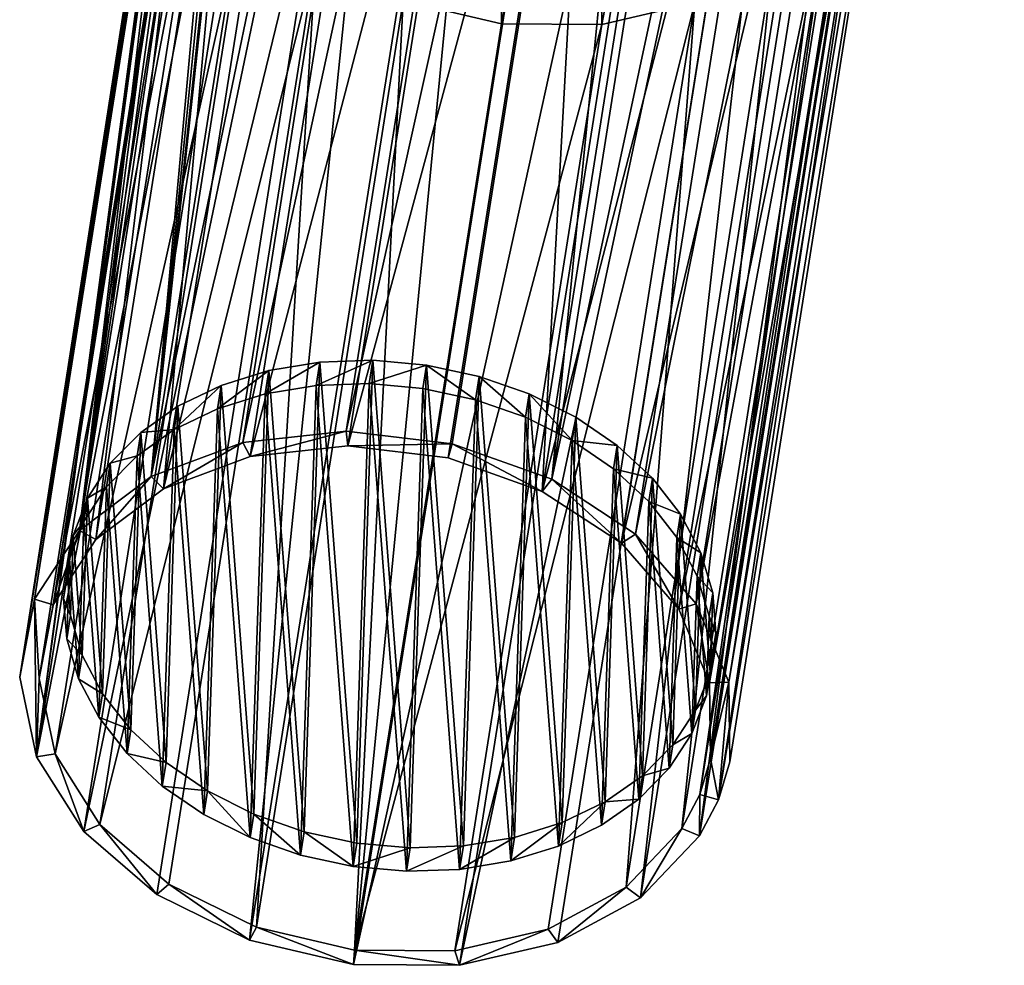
# Model space of a CAD drawing. Header units: millimetres. Extents: x -10 to 423, y -462 to 852.
# Tile 2 of 33: x 347 to 423, y -462 to -389. Entities that reach past the tile are written whole.
import ezdxf

# ---------------------------------------------------------------- set-up
doc = ezdxf.new("R2010")
doc.units = ezdxf.units.MM
doc.header["$LTSCALE"] = 25.4
doc.layers.get('0').update_dxf_attribs({"true_color": 0xff5454})

# ---------------------------------------------------------------- blocks, each defined once
blk = doc.blocks.new('EYE-SUPER-6493-6500-6506.STL#1')
at = {"color": 250, "true_color": 0x262626}
mesh = blk.add_polyface(dxfattribs=at)
corners = [(364.26, -421.631, 1440.06), (393.234, -288.025, 1586.269), (372.188, -420.773, 1438.164), (385.305, -288.883, 1588.165)]
mesh.append_faces([[corners[k] for k in face] for face in [(0, 1, 2), (1, 0, 3)]], dxfattribs={"vtx0": -1, "color": 250})
mesh = blk.add_polyface(dxfattribs=at)
corners = [(372.188, -420.773, 1438.164), (401.369, -288.994, 1585.982), (380.323, -421.742, 1437.877), (393.234, -288.025, 1586.269)]
mesh.append_faces([[corners[k] for k in face] for face in [(0, 1, 2), (1, 0, 3)]], dxfattribs={"vtx0": -1, "color": 250})
mesh = blk.add_polyface(dxfattribs=at)
corners = [(357.241, -424.241, 1443.396), (385.305, -288.883, 1588.165), (364.26, -421.631, 1440.06), (378.287, -291.493, 1591.501)]
mesh.append_faces([[corners[k] for k in face] for face in [(0, 1, 2), (1, 0, 3)]], dxfattribs={"vtx0": -1, "color": 250})
mesh = blk.add_polyface(dxfattribs=at)
corners = [(401.369, -288.994, 1585.982), (387.941, -424.453, 1439.224), (380.323, -421.742, 1437.877), (408.987, -291.705, 1587.329)]
mesh.append_faces([[corners[k] for k in face] for face in [(0, 1, 2), (1, 0, 3)]], dxfattribs={"vtx0": -1, "color": 250})
mesh = blk.add_polyface(dxfattribs=at)
corners = [(378.287, -291.493, 1591.501), (357.241, -424.241, 1443.396), (365.552, -347.591, 1535.561)]
mesh.append_faces([[corners[k] for k in face] for face in [(0, 1, 2)]], dxfattribs={"color": 250})
mesh = blk.add_polyface(dxfattribs=at)
corners = [(387.941, -424.453, 1439.224), (415.411, -295.916, 1590.191), (394.365, -428.664, 1442.086), (408.987, -291.705, 1587.329)]
mesh.append_faces([[corners[k] for k in face] for face in [(0, 1, 2), (1, 0, 3)]], dxfattribs={"vtx0": -1, "color": 250})
mesh = blk.add_polyface(dxfattribs=at)
corners = [(394.365, -428.664, 1442.086), (420.071, -301.254, 1594.313), (399.025, -434.002, 1446.208), (415.411, -295.916, 1590.191)]
mesh.append_faces([[corners[k] for k in face] for face in [(0, 1, 2), (1, 0, 3)]], dxfattribs={"vtx0": -1, "color": 250})
mesh = blk.add_polyface(dxfattribs=at)
corners = [(399.025, -434.002, 1446.208), (422.552, -307.244, 1599.329), (401.506, -439.992, 1451.224), (420.071, -301.254, 1594.313)]
mesh.append_faces([[corners[k] for k in face] for face in [(0, 1, 2), (1, 0, 3)]], dxfattribs={"vtx0": -1, "color": 250})
mesh = blk.add_polyface(dxfattribs=at)
corners = [(401.506, -439.992, 1451.224), (422.634, -313.353, 1604.794), (401.588, -446.101, 1456.689), (422.552, -307.244, 1599.329)]
mesh.append_faces([[corners[k] for k in face] for face in [(0, 1, 2), (1, 0, 3)]], dxfattribs={"vtx0": -1, "color": 250})
mesh = blk.add_polyface(dxfattribs=at)
corners = [(369.503, -312.986, 1612.014), (359.881, -361.466, 1548.803), (348.457, -445.734, 1463.909)]
mesh.append_faces([[corners[k] for k in face] for face in [(0, 1, 2)]], dxfattribs={"color": 250})
mesh = blk.add_polyface(dxfattribs=at)
corners = [(373.113, -318.714, 1616.635), (348.457, -445.734, 1463.909), (352.068, -451.462, 1468.53), (369.503, -312.986, 1612.014)]
mesh.append_faces([[corners[k] for k in face] for face in [(0, 1, 2), (1, 0, 3)]], dxfattribs={"vtx0": -1, "color": 250})
mesh = blk.add_polyface(dxfattribs=at)
corners = [(422.634, -313.353, 1604.794), (420.31, -319.04, 1610.221), (400.719, -449.031, 1459.438)]
mesh.append_faces([[corners[k] for k in face] for face in [(0, 1, 2)]], dxfattribs={"color": 250})
mesh = blk.add_polyface(dxfattribs=at)
corners = [(422.634, -313.353, 1604.794), (400.719, -449.031, 1459.438), (401.588, -446.101, 1456.689)]
mesh.append_faces([[corners[k] for k in face] for face in [(0, 1, 2)]], dxfattribs={"color": 250})
mesh = blk.add_polyface(dxfattribs=at)
corners = [(378.718, -323.542, 1620.166), (352.068, -451.462, 1468.53), (357.672, -456.29, 1472.062), (373.113, -318.714, 1616.635)]
mesh.append_faces([[corners[k] for k in face] for face in [(0, 1, 2), (1, 0, 3)]], dxfattribs={"vtx0": -1, "color": 250})
mesh = blk.add_polyface(dxfattribs=at)
corners = [(399.264, -451.788, 1462.116), (415.786, -323.798, 1615.129), (394.74, -456.546, 1467.024), (420.31, -319.04, 1610.221)]
mesh.append_faces([[corners[k] for k in face] for face in [(0, 1, 2), (1, 0, 3)]], dxfattribs={"vtx0": -1, "color": 250})
mesh = blk.add_polyface(dxfattribs=at)
corners = [(420.31, -319.04, 1610.221), (399.264, -451.788, 1462.116), (400.719, -449.031, 1459.438)]
mesh.append_faces([[corners[k] for k in face] for face in [(0, 1, 2)]], dxfattribs={"color": 250})
mesh = blk.add_polyface(dxfattribs=at)
corners = [(364.773, -459.79, 1474.19), (378.718, -323.542, 1620.166), (357.672, -456.29, 1472.062), (385.818, -327.042, 1622.295)]
mesh.append_faces([[corners[k] for k in face] for face in [(0, 1, 2), (1, 0, 3)]], dxfattribs={"vtx0": -1, "color": 250})
mesh = blk.add_polyface(dxfattribs=at)
corners = [(394.74, -456.546, 1467.024), (409.464, -327.206, 1619.081), (388.419, -459.954, 1470.976), (415.786, -323.798, 1615.129)]
mesh.append_faces([[corners[k] for k in face] for face in [(0, 1, 2), (1, 0, 3)]], dxfattribs={"vtx0": -1, "color": 250})
mesh = blk.add_polyface(dxfattribs=at)
corners = [(372.738, -461.651, 1474.726), (385.818, -327.042, 1622.295), (364.773, -459.79, 1474.19), (393.784, -328.903, 1622.831)]
mesh.append_faces([[corners[k] for k in face] for face in [(0, 1, 2), (1, 0, 3)]], dxfattribs={"vtx0": -1, "color": 250})
mesh = blk.add_polyface(dxfattribs=at)
corners = [(409.464, -327.206, 1619.081), (380.861, -461.707, 1473.622), (388.419, -459.954, 1470.976), (401.906, -328.959, 1621.727)]
mesh.append_faces([[corners[k] for k in face] for face in [(0, 1, 2), (1, 0, 3)]], dxfattribs={"vtx0": -1, "color": 250})
mesh = blk.add_polyface(dxfattribs=at)
corners = [(401.906, -328.959, 1621.727), (372.738, -461.651, 1474.726), (380.861, -461.707, 1473.622), (393.784, -328.903, 1622.831)]
mesh.append_faces([[corners[k] for k in face] for face in [(0, 1, 2), (1, 0, 3)]], dxfattribs={"vtx0": -1, "color": 250})
mesh = blk.add_polyface(dxfattribs=at)
corners = [(365.552, -347.591, 1535.561), (357.241, -424.241, 1443.396), (365.15, -349.23, 1534.057)]
mesh.append_faces([[corners[k] for k in face] for face in [(0, 1, 2)]], dxfattribs={"color": 250})
mesh = blk.add_polyface(dxfattribs=at)
corners = [(365.15, -349.23, 1534.057), (357.241, -424.241, 1443.396), (364.466, -351.056, 1532.962)]
mesh.append_faces([[corners[k] for k in face] for face in [(0, 1, 2)]], dxfattribs={"color": 250})
mesh = blk.add_polyface(dxfattribs=at)
corners = [(360.984, -363.05, 1532.511), (361.137, -374.474, 1542.729), (359.912, -368.69, 1537.718), (364.257, -358.057, 1527.57), (364.551, -379.89, 1547.097), (369.442, -354.153, 1523.335), (369.85, -384.455, 1550.436), (376.078, -351.686, 1520.18), (376.563, -387.764, 1552.448), (383.574, -350.874, 1518.388), (384.094, -389.523, 1552.955), (391.265, -351.791, 1518.116), (391.773, -389.576, 1551.912), (398.468, -354.354, 1519.39), (398.919, -387.918, 1549.41), (404.541, -358.335, 1522.096), (404.896, -384.697, 1545.673), (408.947, -363.382, 1525.993), (409.173, -380.198, 1541.033), (411.293, -369.045, 1530.735), (410.549, -377.591, 1538.501), (411.371, -374.821, 1535.902)]
mesh.append_faces([[corners[k] for k in face] for face in [(0, 1, 2), (20, 19, 21)]], dxfattribs={"vtx0": -1, "color": 250})
mesh.append_faces([[corners[k] for k in face] for face in [(1, 3, 4), (4, 5, 6), (6, 7, 8), (8, 9, 10), (10, 11, 12), (12, 13, 14), (14, 15, 16), (16, 17, 18), (18, 19, 20)]], dxfattribs={"vtx0": -1, "vtx1": -1, "color": 250})
mesh.append_faces([[corners[k] for k in face] for face in [(1, 0, 3), (4, 3, 5), (6, 5, 7), (8, 7, 9), (10, 9, 11), (12, 11, 13), (14, 13, 15), (16, 15, 17), (18, 17, 19)]], dxfattribs={"vtx0": -1, "vtx2": -1, "color": 250})
mesh = blk.add_polyface(dxfattribs=at)
corners = [(383.574, -350.874, 1518.388), (364.819, -422.706, 1440.944), (372.315, -421.895, 1439.152), (376.078, -351.686, 1520.18)]
mesh.append_faces([[corners[k] for k in face] for face in [(0, 1, 2), (1, 0, 3)]], dxfattribs={"vtx0": -1, "color": 250})
mesh = blk.add_polyface(dxfattribs=at)
corners = [(391.265, -351.791, 1518.116), (372.315, -421.895, 1439.152), (380.006, -422.811, 1438.88), (383.574, -350.874, 1518.388)]
mesh.append_faces([[corners[k] for k in face] for face in [(0, 1, 2), (1, 0, 3)]], dxfattribs={"vtx0": -1, "color": 250})
mesh = blk.add_polyface(dxfattribs=at)
corners = [(364.466, -351.056, 1532.962), (357.241, -424.241, 1443.396), (363.768, -352.608, 1532.403)]
mesh.append_faces([[corners[k] for k in face] for face in [(0, 1, 2)]], dxfattribs={"color": 250})
mesh = blk.add_polyface(dxfattribs=at)
corners = [(376.078, -351.686, 1520.18), (358.183, -425.173, 1444.099), (364.819, -422.706, 1440.944), (369.442, -354.153, 1523.335)]
mesh.append_faces([[corners[k] for k in face] for face in [(0, 1, 2), (1, 0, 3)]], dxfattribs={"vtx0": -1, "color": 250})
mesh = blk.add_polyface(dxfattribs=at)
corners = [(387.208, -425.374, 1440.154), (391.265, -351.791, 1518.116), (380.006, -422.811, 1438.88), (398.468, -354.354, 1519.39)]
mesh.append_faces([[corners[k] for k in face] for face in [(0, 1, 2), (1, 0, 3)]], dxfattribs={"vtx0": -1, "color": 250})
mesh = blk.add_polyface(dxfattribs=at)
corners = [(363.768, -352.608, 1532.403), (351.757, -428.37, 1447.876), (362.549, -355.067, 1532.13)]
mesh.append_faces([[corners[k] for k in face] for face in [(0, 1, 2)]], dxfattribs={"color": 250})
mesh = blk.add_polyface(dxfattribs=at)
corners = [(363.768, -352.608, 1532.403), (357.241, -424.241, 1443.396), (351.757, -428.37, 1447.876)]
mesh.append_faces([[corners[k] for k in face] for face in [(0, 1, 2)]], dxfattribs={"color": 250})
mesh = blk.add_polyface(dxfattribs=at)
corners = [(358.183, -425.173, 1444.099), (364.257, -358.057, 1527.57), (352.998, -429.077, 1448.334), (369.442, -354.153, 1523.335)]
mesh.append_faces([[corners[k] for k in face] for face in [(0, 1, 2), (1, 0, 3)]], dxfattribs={"vtx0": -1, "color": 250})
mesh = blk.add_polyface(dxfattribs=at)
corners = [(404.541, -358.335, 1522.096), (387.208, -425.374, 1440.154), (393.282, -429.356, 1442.859), (398.468, -354.354, 1519.39)]
mesh.append_faces([[corners[k] for k in face] for face in [(0, 1, 2), (1, 0, 3)]], dxfattribs={"vtx0": -1, "color": 250})
mesh = blk.add_polyface(dxfattribs=at)
corners = [(362.549, -355.067, 1532.13), (351.757, -428.37, 1447.876), (361.537, -357.059, 1532.458)]
mesh.append_faces([[corners[k] for k in face] for face in [(0, 1, 2)]], dxfattribs={"color": 250})
mesh = blk.add_polyface(dxfattribs=at)
corners = [(361.537, -357.059, 1532.458), (351.757, -428.37, 1447.876), (360.613, -358.955, 1533.283)]
mesh.append_faces([[corners[k] for k in face] for face in [(0, 1, 2)]], dxfattribs={"color": 250})
mesh = blk.add_polyface(dxfattribs=at)
corners = [(352.998, -429.077, 1448.334), (360.984, -363.05, 1532.511), (349.724, -434.071, 1453.275), (364.257, -358.057, 1527.57)]
mesh.append_faces([[corners[k] for k in face] for face in [(0, 1, 2), (1, 0, 3)]], dxfattribs={"vtx0": -1, "color": 250})
mesh = blk.add_polyface(dxfattribs=at)
corners = [(408.947, -363.382, 1525.993), (393.282, -429.356, 1442.859), (397.688, -434.402, 1446.757), (404.541, -358.335, 1522.096)]
mesh.append_faces([[corners[k] for k in face] for face in [(0, 1, 2), (1, 0, 3)]], dxfattribs={"vtx0": -1, "color": 250})
mesh = blk.add_polyface(dxfattribs=at)
corners = [(360.613, -358.955, 1533.283), (351.757, -428.37, 1447.876), (359.87, -360.64, 1534.56)]
mesh.append_faces([[corners[k] for k in face] for face in [(0, 1, 2)]], dxfattribs={"color": 250})
mesh = blk.add_polyface(dxfattribs=at)
corners = [(359.87, -360.64, 1534.56), (348.295, -433.651, 1453.102), (359.351, -362.042, 1536.229)]
mesh.append_faces([[corners[k] for k in face] for face in [(0, 1, 2)]], dxfattribs={"color": 250})
mesh = blk.add_polyface(dxfattribs=at)
corners = [(359.87, -360.64, 1534.56), (351.757, -428.37, 1447.876), (348.295, -433.651, 1453.102)]
mesh.append_faces([[corners[k] for k in face] for face in [(0, 1, 2)]], dxfattribs={"color": 250})
mesh = blk.add_polyface(dxfattribs=at)
corners = [(359.881, -361.466, 1548.803), (359.626, -362.743, 1546.975), (348.457, -445.734, 1463.909)]
mesh.append_faces([[corners[k] for k in face] for face in [(0, 1, 2)]], dxfattribs={"color": 250})
mesh = blk.add_polyface(dxfattribs=at)
corners = [(359.351, -362.042, 1536.229), (347.161, -439.616, 1458.61), (359.071, -363.091, 1538.211)]
mesh.append_faces([[corners[k] for k in face] for face in [(0, 1, 2)]], dxfattribs={"color": 250})
mesh = blk.add_polyface(dxfattribs=at)
corners = [(359.351, -362.042, 1536.229), (348.295, -433.651, 1453.102), (347.161, -439.616, 1458.61)]
mesh.append_faces([[corners[k] for k in face] for face in [(0, 1, 2)]], dxfattribs={"color": 250})
mesh = blk.add_polyface(dxfattribs=at)
corners = [(359.626, -362.743, 1546.975), (359.358, -363.557, 1544.892), (348.457, -445.734, 1463.909)]
mesh.append_faces([[corners[k] for k in face] for face in [(0, 1, 2)]], dxfattribs={"color": 250})
mesh = blk.add_polyface(dxfattribs=at)
corners = [(359.071, -363.091, 1538.211), (347.161, -439.616, 1458.61), (359.014, -363.717, 1540.386)]
mesh.append_faces([[corners[k] for k in face] for face in [(0, 1, 2)]], dxfattribs={"color": 250})
mesh = blk.add_polyface(dxfattribs=at)
corners = [(359.358, -363.557, 1544.892), (347.161, -439.616, 1458.61), (348.457, -445.734, 1463.909)]
mesh.append_faces([[corners[k] for k in face] for face in [(0, 1, 2)]], dxfattribs={"color": 250})
mesh = blk.add_polyface(dxfattribs=at)
corners = [(359.358, -363.557, 1544.892), (359.172, -363.854, 1543.136), (347.161, -439.616, 1458.61)]
mesh.append_faces([[corners[k] for k in face] for face in [(0, 1, 2)]], dxfattribs={"color": 250})
mesh = blk.add_polyface(dxfattribs=at)
corners = [(359.014, -363.717, 1540.386), (347.161, -439.616, 1458.61), (359.172, -363.854, 1543.136)]
mesh.append_faces([[corners[k] for k in face] for face in [(0, 1, 2)]], dxfattribs={"color": 250})
mesh = blk.add_polyface(dxfattribs=at)
corners = [(349.724, -434.071, 1453.275), (359.912, -368.69, 1537.718), (348.652, -439.71, 1458.482), (360.984, -363.05, 1532.511)]
mesh.append_faces([[corners[k] for k in face] for face in [(0, 1, 2), (1, 0, 3)]], dxfattribs={"vtx0": -1, "color": 250})
mesh = blk.add_polyface(dxfattribs=at)
corners = [(411.293, -369.045, 1530.735), (397.688, -434.402, 1446.757), (400.034, -440.065, 1451.499), (408.947, -363.382, 1525.993)]
mesh.append_faces([[corners[k] for k in face] for face in [(0, 1, 2), (1, 0, 3)]], dxfattribs={"vtx0": -1, "color": 250})
mesh = blk.add_polyface(dxfattribs=at)
corners = [(348.652, -439.71, 1458.482), (361.137, -374.474, 1542.729), (349.878, -445.494, 1463.493), (359.912, -368.69, 1537.718)]
mesh.append_faces([[corners[k] for k in face] for face in [(0, 1, 2), (1, 0, 3)]], dxfattribs={"vtx0": -1, "color": 250})
mesh = blk.add_polyface(dxfattribs=at)
corners = [(411.371, -374.821, 1535.902), (400.034, -440.065, 1451.499), (400.111, -445.842, 1456.666), (411.293, -369.045, 1530.735)]
mesh.append_faces([[corners[k] for k in face] for face in [(0, 1, 2), (1, 0, 3)]], dxfattribs={"vtx0": -1, "color": 250})
mesh = blk.add_polyface(dxfattribs=at)
corners = [(349.878, -445.494, 1463.493), (364.551, -379.89, 1547.097), (353.292, -450.91, 1467.861), (361.137, -374.474, 1542.729)]
mesh.append_faces([[corners[k] for k in face] for face in [(0, 1, 2), (1, 0, 3)]], dxfattribs={"vtx0": -1, "color": 250})
mesh = blk.add_polyface(dxfattribs=at)
corners = [(410.549, -377.591, 1538.501), (400.111, -445.842, 1456.666), (399.289, -448.611, 1459.265), (411.371, -374.821, 1535.902)]
mesh.append_faces([[corners[k] for k in face] for face in [(0, 1, 2), (1, 0, 3)]], dxfattribs={"vtx0": -1, "color": 250})
mesh = blk.add_polyface(dxfattribs=at)
corners = [(409.173, -380.198, 1541.033), (399.289, -448.611, 1459.265), (397.914, -451.218, 1461.797), (410.549, -377.591, 1538.501)]
mesh.append_faces([[corners[k] for k in face] for face in [(0, 1, 2), (1, 0, 3)]], dxfattribs={"vtx0": -1, "color": 250})
mesh = blk.add_polyface(dxfattribs=at)
corners = [(353.292, -450.91, 1467.861), (369.85, -384.455, 1550.436), (358.591, -455.475, 1471.2), (364.551, -379.89, 1547.097)]
mesh.append_faces([[corners[k] for k in face] for face in [(0, 1, 2), (1, 0, 3)]], dxfattribs={"vtx0": -1, "color": 250})
mesh = blk.add_polyface(dxfattribs=at)
corners = [(404.896, -384.697, 1545.673), (397.914, -451.218, 1461.797), (393.637, -455.717, 1466.437), (409.173, -380.198, 1541.033)]
mesh.append_faces([[corners[k] for k in face] for face in [(0, 1, 2), (1, 0, 3)]], dxfattribs={"vtx0": -1, "color": 250})
mesh = blk.add_polyface(dxfattribs=at)
corners = [(369.85, -384.455, 1550.436), (365.304, -458.784, 1473.212), (358.591, -455.475, 1471.2), (376.563, -387.764, 1552.448)]
mesh.append_faces([[corners[k] for k in face] for face in [(0, 1, 2), (1, 0, 3)]], dxfattribs={"vtx0": -1, "color": 250})
mesh = blk.add_polyface(dxfattribs=at)
corners = [(398.919, -387.918, 1549.41), (393.637, -455.717, 1466.437), (387.66, -458.939, 1470.174), (404.896, -384.697, 1545.673)]
mesh.append_faces([[corners[k] for k in face] for face in [(0, 1, 2), (1, 0, 3)]], dxfattribs={"vtx0": -1, "color": 250})
mesh = blk.add_polyface(dxfattribs=at)
corners = [(376.563, -387.764, 1552.448), (372.835, -460.543, 1473.719), (365.304, -458.784, 1473.212), (384.094, -389.523, 1552.955)]
mesh.append_faces([[corners[k] for k in face] for face in [(0, 1, 2), (1, 0, 3)]], dxfattribs={"vtx0": -1, "color": 250})
mesh = blk.add_polyface(dxfattribs=at)
corners = [(380.514, -460.596, 1472.675), (398.919, -387.918, 1549.41), (387.66, -458.939, 1470.174), (391.773, -389.576, 1551.912)]
mesh.append_faces([[corners[k] for k in face] for face in [(0, 1, 2), (1, 0, 3)]], dxfattribs={"vtx0": -1, "color": 250})
mesh = blk.add_polyface(dxfattribs=at)
corners = [(372.835, -460.543, 1473.719), (391.773, -389.576, 1551.912), (380.514, -460.596, 1472.675), (384.094, -389.523, 1552.955)]
mesh.append_faces([[corners[k] for k in face] for face in [(0, 1, 2), (1, 0, 3)]], dxfattribs={"vtx0": -1, "color": 250})
at = {"color": 7, "true_color": 0xffffff}
mesh = blk.add_polyface(dxfattribs=at)
corners = [(351.052, -434.88, 1468.719), (351.256, -428.768, 1463.211), (350.815, -431.793, 1465.986), (351.96, -437.942, 1471.335), (352.363, -425.885, 1460.47), (353.515, -440.898, 1473.763), (354.106, -423.224, 1457.838), (355.674, -443.665, 1475.937), (356.437, -420.858, 1455.385), (358.378, -446.17, 1477.797), (359.293, -418.85, 1453.18), (361.555, -448.343, 1479.293), (362.595, -417.256, 1451.282), (365.116, -450.125, 1480.385), (366.254, -416.119, 1449.743), (368.965, -451.467, 1481.041), (370.17, -415.47, 1448.605), (372.997, -452.334, 1481.245), (374.235, -415.327, 1447.899), (377.102, -452.701, 1480.99), (378.34, -415.694, 1447.645), (381.167, -452.558, 1480.284), (382.372, -416.56, 1447.848), (385.083, -451.909, 1479.146), (386.221, -417.903, 1448.505), (388.742, -450.772, 1477.607), (389.782, -419.685, 1449.596), (392.044, -449.178, 1475.709), (392.958, -421.858, 1451.092), (394.9, -447.17, 1473.504), (395.663, -424.362, 1452.953), (397.231, -444.804, 1471.052), (397.822, -427.13, 1455.126), (398.973, -442.143, 1468.419), (399.377, -430.086, 1457.555), (400.081, -439.26, 1465.678), (400.285, -433.148, 1460.171), (400.522, -436.234, 1462.903)]
mesh.append_faces([[corners[k] for k in face] for face in [(0, 1, 2), (36, 35, 37)]], dxfattribs={"vtx0": -1, "color": 7})
mesh.append_faces([[corners[k] for k in face] for face in [(1, 3, 4), (4, 5, 6), (6, 7, 8), (8, 9, 10), (10, 11, 12), (12, 13, 14), (14, 15, 16), (16, 17, 18), (18, 19, 20), (20, 21, 22), (22, 23, 24), (24, 25, 26), (26, 27, 28), (28, 29, 30), (30, 31, 32), (32, 33, 34), (34, 35, 36)]], dxfattribs={"vtx0": -1, "vtx1": -1, "color": 7})
mesh.append_faces([[corners[k] for k in face] for face in [(1, 0, 3), (4, 3, 5), (6, 5, 7), (8, 7, 9), (10, 9, 11), (12, 11, 13), (14, 13, 15), (16, 15, 17), (18, 17, 19), (20, 19, 21), (22, 21, 23), (24, 23, 25), (26, 25, 27), (28, 27, 29), (30, 29, 31), (32, 31, 33), (34, 33, 35)]], dxfattribs={"vtx0": -1, "vtx2": -1, "color": 7})
mesh = blk.add_polyface(dxfattribs=at)
corners = [(365.97, -417.911, 1447.744), (370.17, -415.47, 1448.605), (369.886, -417.262, 1446.606), (366.254, -416.119, 1449.743)]
mesh.append_faces([[corners[k] for k in face] for face in [(0, 1, 2), (1, 0, 3)]], dxfattribs={"vtx0": -1, "color": 7})
mesh = blk.add_polyface(dxfattribs=at)
corners = [(369.886, -417.262, 1446.606), (374.235, -415.327, 1447.899), (373.951, -417.119, 1445.9), (370.17, -415.47, 1448.605)]
mesh.append_faces([[corners[k] for k in face] for face in [(0, 1, 2), (1, 0, 3)]], dxfattribs={"vtx0": -1, "color": 7})
mesh = blk.add_polyface(dxfattribs=at)
corners = [(373.951, -417.119, 1445.9), (378.34, -415.694, 1447.645), (378.056, -417.486, 1445.645), (374.235, -415.327, 1447.899)]
mesh.append_faces([[corners[k] for k in face] for face in [(0, 1, 2), (1, 0, 3)]], dxfattribs={"vtx0": -1, "color": 7})
mesh = blk.add_polyface(dxfattribs=at)
corners = [(378.34, -415.694, 1447.645), (382.088, -418.353, 1445.849), (378.056, -417.486, 1445.645), (382.372, -416.56, 1447.848)]
mesh.append_faces([[corners[k] for k in face] for face in [(0, 1, 2), (1, 0, 3)]], dxfattribs={"vtx0": -1, "color": 7})
mesh = blk.add_polyface(dxfattribs=at)
corners = [(362.311, -419.048, 1449.282), (366.254, -416.119, 1449.743), (365.97, -417.911, 1447.744), (362.595, -417.256, 1451.282)]
mesh.append_faces([[corners[k] for k in face] for face in [(0, 1, 2), (1, 0, 3)]], dxfattribs={"vtx0": -1, "color": 7})
mesh = blk.add_polyface(dxfattribs=at)
corners = [(382.372, -416.56, 1447.848), (385.937, -419.695, 1446.505), (382.088, -418.353, 1445.849), (386.221, -417.903, 1448.505)]
mesh.append_faces([[corners[k] for k in face] for face in [(0, 1, 2), (1, 0, 3)]], dxfattribs={"vtx0": -1, "color": 7})
mesh = blk.add_polyface(dxfattribs=at)
corners = [(350.972, -430.56, 1461.212), (350.768, -436.672, 1466.719), (350.531, -433.585, 1463.986), (351.676, -439.734, 1469.335), (352.079, -427.677, 1458.471), (353.231, -442.69, 1471.763), (353.822, -425.016, 1455.838), (355.39, -445.458, 1473.937), (356.153, -422.65, 1453.386), (358.094, -447.962, 1475.798), (359.009, -420.642, 1451.18), (361.271, -450.135, 1477.294), (362.311, -419.048, 1449.282), (364.832, -451.917, 1478.385), (365.97, -417.911, 1447.744), (368.681, -453.259, 1479.042), (369.886, -417.262, 1446.606), (372.713, -454.126, 1479.245), (373.951, -417.119, 1445.9), (376.817, -454.493, 1478.991), (378.056, -417.486, 1445.645), (380.883, -454.35, 1478.285), (382.088, -418.353, 1445.849), (384.799, -453.701, 1477.147), (385.937, -419.695, 1446.505), (388.458, -452.564, 1475.608), (389.498, -421.477, 1447.596), (391.76, -450.97, 1473.71), (392.674, -423.65, 1449.093), (394.615, -448.962, 1471.505), (395.379, -426.154, 1450.953), (396.947, -446.596, 1469.052), (397.538, -428.922, 1453.127), (398.689, -443.935, 1466.42), (399.093, -431.878, 1455.555), (399.797, -441.052, 1463.679), (400.001, -434.94, 1458.171), (400.238, -438.027, 1460.904)]
mesh.append_faces([[corners[k] for k in face] for face in [(0, 1, 2), (35, 36, 37)]], dxfattribs={"vtx0": -1, "color": 7})
mesh.append_faces([[corners[k] for k in face] for face in [(1, 0, 3), (3, 4, 5), (5, 6, 7), (7, 8, 9), (9, 10, 11), (11, 12, 13), (13, 14, 15), (15, 16, 17), (17, 18, 19), (19, 20, 21), (21, 22, 23), (23, 24, 25), (25, 26, 27), (27, 28, 29), (29, 30, 31), (31, 32, 33), (33, 34, 35)]], dxfattribs={"vtx0": -1, "vtx1": -1, "color": 7})
mesh.append_faces([[corners[k] for k in face] for face in [(3, 0, 4), (5, 4, 6), (7, 6, 8), (9, 8, 10), (11, 10, 12), (13, 12, 14), (15, 14, 16), (17, 16, 18), (19, 18, 20), (21, 20, 22), (23, 22, 24), (25, 24, 26), (27, 26, 28), (29, 28, 30), (31, 30, 32), (33, 32, 34), (35, 34, 36)]], dxfattribs={"vtx0": -1, "vtx2": -1, "color": 7})
mesh = blk.add_polyface(dxfattribs=at)
corners = [(359.009, -420.642, 1451.18), (362.595, -417.256, 1451.282), (362.311, -419.048, 1449.282), (359.293, -418.85, 1453.18)]
mesh.append_faces([[corners[k] for k in face] for face in [(0, 1, 2), (1, 0, 3)]], dxfattribs={"vtx0": -1, "color": 7})
mesh = blk.add_polyface(dxfattribs=at)
corners = [(386.221, -417.903, 1448.505), (389.498, -421.477, 1447.596), (385.937, -419.695, 1446.505), (389.782, -419.685, 1449.596)]
mesh.append_faces([[corners[k] for k in face] for face in [(0, 1, 2), (1, 0, 3)]], dxfattribs={"vtx0": -1, "color": 7})
mesh = blk.add_polyface(dxfattribs=at)
corners = [(356.437, -420.858, 1455.385), (359.009, -420.642, 1451.18), (356.153, -422.65, 1453.386), (359.293, -418.85, 1453.18)]
mesh.append_faces([[corners[k] for k in face] for face in [(0, 1, 2), (1, 0, 3)]], dxfattribs={"vtx0": -1, "color": 7})
mesh = blk.add_polyface(dxfattribs=at)
corners = [(389.498, -421.477, 1447.596), (392.958, -421.858, 1451.092), (392.674, -423.65, 1449.093), (389.782, -419.685, 1449.596)]
mesh.append_faces([[corners[k] for k in face] for face in [(0, 1, 2), (1, 0, 3)]], dxfattribs={"vtx0": -1, "color": 7})
at = {"color": 250, "true_color": 0x262626}
mesh = blk.add_polyface(dxfattribs=at)
corners = [(348.295, -433.651, 1453.102), (348.457, -445.734, 1463.909), (347.161, -439.616, 1458.61), (348.652, -439.71, 1458.482), (349.724, -434.071, 1453.275), (351.757, -428.37, 1447.876), (352.998, -429.077, 1448.334), (357.241, -424.241, 1443.396), (358.183, -425.173, 1444.099), (364.26, -421.631, 1440.06), (364.819, -422.706, 1440.944), (372.188, -420.773, 1438.164), (372.315, -421.895, 1439.152), (380.323, -421.742, 1437.877), (380.006, -422.811, 1438.88), (387.208, -425.374, 1440.154), (387.941, -424.453, 1439.224), (393.282, -429.356, 1442.859), (394.365, -428.664, 1442.086), (397.688, -434.402, 1446.757), (399.025, -434.002, 1446.208), (400.034, -440.065, 1451.499), (401.506, -439.992, 1451.224), (400.111, -445.842, 1456.666), (400.719, -449.031, 1459.438), (401.588, -446.101, 1456.689), (349.878, -445.494, 1463.493), (352.068, -451.462, 1468.53), (353.292, -450.91, 1467.861), (357.672, -456.29, 1472.062), (358.591, -455.475, 1471.2), (364.773, -459.79, 1474.19), (365.304, -458.784, 1473.212), (372.738, -461.651, 1474.726), (372.835, -460.543, 1473.719), (380.861, -461.707, 1473.622), (380.514, -460.596, 1472.675), (387.66, -458.939, 1470.174), (388.419, -459.954, 1470.976), (393.637, -455.717, 1466.437), (394.74, -456.546, 1467.024), (397.914, -451.218, 1461.797), (399.264, -451.788, 1462.116), (399.289, -448.611, 1459.265)]
mesh.append_faces([[corners[k] for k in face] for face in [(0, 1, 2), (24, 22, 25)]], dxfattribs={"vtx0": -1, "color": 250})
mesh.append_faces([[corners[k] for k in face] for face in [(3, 0, 4), (4, 5, 6), (6, 7, 8), (8, 9, 10), (10, 11, 12), (12, 13, 14), (14, 13, 15), (15, 16, 17), (17, 18, 19), (19, 20, 21), (21, 22, 23), (1, 26, 27), (26, 1, 3), (27, 28, 29), (29, 30, 31), (31, 32, 33), (33, 34, 35), (35, 37, 38), (38, 39, 40), (40, 41, 42), (42, 43, 24)]], dxfattribs={"vtx0": -1, "vtx1": -1, "color": 250})
mesh.append_faces([[corners[k] for k in face] for face in [(1, 0, 3), (23, 22, 24)]], dxfattribs={"vtx0": -1, "vtx1": -1, "vtx2": -1, "color": 250})
mesh.append_faces([[corners[k] for k in face] for face in [(4, 0, 5), (6, 5, 7), (8, 7, 9), (10, 9, 11), (12, 11, 13), (15, 13, 16), (17, 16, 18), (19, 18, 20), (21, 20, 22), (27, 26, 28), (29, 28, 30), (31, 30, 32), (33, 32, 34), (35, 34, 36), (35, 36, 37), (38, 37, 39), (40, 39, 41), (42, 41, 43), (24, 43, 23)]], dxfattribs={"vtx0": -1, "vtx2": -1, "color": 250})
at = {"color": 7, "true_color": 0xffffff}
mesh = blk.add_polyface(dxfattribs=at)
corners = [(354.106, -423.224, 1457.838), (356.153, -422.65, 1453.386), (353.822, -425.016, 1455.838), (356.437, -420.858, 1455.385)]
mesh.append_faces([[corners[k] for k in face] for face in [(0, 1, 2), (1, 0, 3)]], dxfattribs={"vtx0": -1, "color": 7})
mesh = blk.add_polyface(dxfattribs=at)
corners = [(392.674, -423.65, 1449.093), (395.663, -424.362, 1452.953), (395.379, -426.154, 1450.953), (392.958, -421.858, 1451.092)]
mesh.append_faces([[corners[k] for k in face] for face in [(0, 1, 2), (1, 0, 3)]], dxfattribs={"vtx0": -1, "color": 7})
mesh = blk.add_polyface(dxfattribs=at)
corners = [(352.363, -425.885, 1460.47), (353.822, -425.016, 1455.838), (352.079, -427.677, 1458.471), (354.106, -423.224, 1457.838)]
mesh.append_faces([[corners[k] for k in face] for face in [(0, 1, 2), (1, 0, 3)]], dxfattribs={"vtx0": -1, "color": 7})
mesh = blk.add_polyface(dxfattribs=at)
corners = [(395.379, -426.154, 1450.953), (397.822, -427.13, 1455.126), (397.538, -428.922, 1453.127), (395.663, -424.362, 1452.953)]
mesh.append_faces([[corners[k] for k in face] for face in [(0, 1, 2), (1, 0, 3)]], dxfattribs={"vtx0": -1, "color": 7})
mesh = blk.add_polyface(dxfattribs=at)
corners = [(351.256, -428.768, 1463.211), (352.079, -427.677, 1458.471), (350.972, -430.56, 1461.212), (352.363, -425.885, 1460.47)]
mesh.append_faces([[corners[k] for k in face] for face in [(0, 1, 2), (1, 0, 3)]], dxfattribs={"vtx0": -1, "color": 7})
mesh = blk.add_polyface(dxfattribs=at)
corners = [(397.538, -428.922, 1453.127), (399.377, -430.086, 1457.555), (399.093, -431.878, 1455.555), (397.822, -427.13, 1455.126)]
mesh.append_faces([[corners[k] for k in face] for face in [(0, 1, 2), (1, 0, 3)]], dxfattribs={"vtx0": -1, "color": 7})
mesh = blk.add_polyface(dxfattribs=at)
corners = [(350.815, -431.793, 1465.986), (350.972, -430.56, 1461.212), (350.531, -433.585, 1463.986), (351.256, -428.768, 1463.211)]
mesh.append_faces([[corners[k] for k in face] for face in [(0, 1, 2), (1, 0, 3)]], dxfattribs={"vtx0": -1, "color": 7})
mesh = blk.add_polyface(dxfattribs=at)
corners = [(399.093, -431.878, 1455.555), (400.285, -433.148, 1460.171), (400.001, -434.94, 1458.171), (399.377, -430.086, 1457.555)]
mesh.append_faces([[corners[k] for k in face] for face in [(0, 1, 2), (1, 0, 3)]], dxfattribs={"vtx0": -1, "color": 7})
mesh = blk.add_polyface(dxfattribs=at)
corners = [(351.052, -434.88, 1468.719), (350.531, -433.585, 1463.986), (350.768, -436.672, 1466.719), (350.815, -431.793, 1465.986)]
mesh.append_faces([[corners[k] for k in face] for face in [(0, 1, 2), (1, 0, 3)]], dxfattribs={"vtx0": -1, "color": 7})
mesh = blk.add_polyface(dxfattribs=at)
corners = [(400.001, -434.94, 1458.171), (400.522, -436.234, 1462.903), (400.238, -438.027, 1460.904), (400.285, -433.148, 1460.171)]
mesh.append_faces([[corners[k] for k in face] for face in [(0, 1, 2), (1, 0, 3)]], dxfattribs={"vtx0": -1, "color": 7})
mesh = blk.add_polyface(dxfattribs=at)
corners = [(351.96, -437.942, 1471.335), (350.768, -436.672, 1466.719), (351.676, -439.734, 1469.335), (351.052, -434.88, 1468.719)]
mesh.append_faces([[corners[k] for k in face] for face in [(0, 1, 2), (1, 0, 3)]], dxfattribs={"vtx0": -1, "color": 7})
mesh = blk.add_polyface(dxfattribs=at)
corners = [(400.238, -438.027, 1460.904), (400.081, -439.26, 1465.678), (399.797, -441.052, 1463.679), (400.522, -436.234, 1462.903)]
mesh.append_faces([[corners[k] for k in face] for face in [(0, 1, 2), (1, 0, 3)]], dxfattribs={"vtx0": -1, "color": 7})
mesh = blk.add_polyface(dxfattribs=at)
corners = [(353.515, -440.898, 1473.763), (351.676, -439.734, 1469.335), (353.231, -442.69, 1471.763), (351.96, -437.942, 1471.335)]
mesh.append_faces([[corners[k] for k in face] for face in [(0, 1, 2), (1, 0, 3)]], dxfattribs={"vtx0": -1, "color": 7})
mesh = blk.add_polyface(dxfattribs=at)
corners = [(399.797, -441.052, 1463.679), (398.973, -442.143, 1468.419), (398.689, -443.935, 1466.42), (400.081, -439.26, 1465.678)]
mesh.append_faces([[corners[k] for k in face] for face in [(0, 1, 2), (1, 0, 3)]], dxfattribs={"vtx0": -1, "color": 7})
mesh = blk.add_polyface(dxfattribs=at)
corners = [(355.674, -443.665, 1475.937), (353.231, -442.69, 1471.763), (355.39, -445.458, 1473.937), (353.515, -440.898, 1473.763)]
mesh.append_faces([[corners[k] for k in face] for face in [(0, 1, 2), (1, 0, 3)]], dxfattribs={"vtx0": -1, "color": 7})
mesh = blk.add_polyface(dxfattribs=at)
corners = [(398.689, -443.935, 1466.42), (397.231, -444.804, 1471.052), (396.947, -446.596, 1469.052), (398.973, -442.143, 1468.419)]
mesh.append_faces([[corners[k] for k in face] for face in [(0, 1, 2), (1, 0, 3)]], dxfattribs={"vtx0": -1, "color": 7})
mesh = blk.add_polyface(dxfattribs=at)
corners = [(358.378, -446.17, 1477.797), (355.39, -445.458, 1473.937), (358.094, -447.962, 1475.798), (355.674, -443.665, 1475.937)]
mesh.append_faces([[corners[k] for k in face] for face in [(0, 1, 2), (1, 0, 3)]], dxfattribs={"vtx0": -1, "color": 7})
mesh = blk.add_polyface(dxfattribs=at)
corners = [(396.947, -446.596, 1469.052), (394.9, -447.17, 1473.504), (394.615, -448.962, 1471.505), (397.231, -444.804, 1471.052)]
mesh.append_faces([[corners[k] for k in face] for face in [(0, 1, 2), (1, 0, 3)]], dxfattribs={"vtx0": -1, "color": 7})
mesh = blk.add_polyface(dxfattribs=at)
corners = [(361.555, -448.343, 1479.293), (358.094, -447.962, 1475.798), (361.271, -450.135, 1477.294), (358.378, -446.17, 1477.797)]
mesh.append_faces([[corners[k] for k in face] for face in [(0, 1, 2), (1, 0, 3)]], dxfattribs={"vtx0": -1, "color": 7})
mesh = blk.add_polyface(dxfattribs=at)
corners = [(394.615, -448.962, 1471.505), (392.044, -449.178, 1475.709), (391.76, -450.97, 1473.71), (394.9, -447.17, 1473.504)]
mesh.append_faces([[corners[k] for k in face] for face in [(0, 1, 2), (1, 0, 3)]], dxfattribs={"vtx0": -1, "color": 7})
mesh = blk.add_polyface(dxfattribs=at)
corners = [(364.832, -451.917, 1478.385), (361.555, -448.343, 1479.293), (361.271, -450.135, 1477.294), (365.116, -450.125, 1480.385)]
mesh.append_faces([[corners[k] for k in face] for face in [(0, 1, 2), (1, 0, 3)]], dxfattribs={"vtx0": -1, "color": 7})
mesh = blk.add_polyface(dxfattribs=at)
corners = [(392.044, -449.178, 1475.709), (388.458, -452.564, 1475.608), (391.76, -450.97, 1473.71), (388.742, -450.772, 1477.607)]
mesh.append_faces([[corners[k] for k in face] for face in [(0, 1, 2), (1, 0, 3)]], dxfattribs={"vtx0": -1, "color": 7})
mesh = blk.add_polyface(dxfattribs=at)
corners = [(368.681, -453.259, 1479.042), (365.116, -450.125, 1480.385), (364.832, -451.917, 1478.385), (368.965, -451.467, 1481.041)]
mesh.append_faces([[corners[k] for k in face] for face in [(0, 1, 2), (1, 0, 3)]], dxfattribs={"vtx0": -1, "color": 7})
mesh = blk.add_polyface(dxfattribs=at)
corners = [(388.742, -450.772, 1477.607), (384.799, -453.701, 1477.147), (388.458, -452.564, 1475.608), (385.083, -451.909, 1479.146)]
mesh.append_faces([[corners[k] for k in face] for face in [(0, 1, 2), (1, 0, 3)]], dxfattribs={"vtx0": -1, "color": 7})
mesh = blk.add_polyface(dxfattribs=at)
corners = [(372.713, -454.126, 1479.245), (368.965, -451.467, 1481.041), (368.681, -453.259, 1479.042), (372.997, -452.334, 1481.245)]
mesh.append_faces([[corners[k] for k in face] for face in [(0, 1, 2), (1, 0, 3)]], dxfattribs={"vtx0": -1, "color": 7})
mesh = blk.add_polyface(dxfattribs=at)
corners = [(385.083, -451.909, 1479.146), (380.883, -454.35, 1478.285), (384.799, -453.701, 1477.147), (381.167, -452.558, 1480.284)]
mesh.append_faces([[corners[k] for k in face] for face in [(0, 1, 2), (1, 0, 3)]], dxfattribs={"vtx0": -1, "color": 7})
mesh = blk.add_polyface(dxfattribs=at)
corners = [(377.102, -452.701, 1480.99), (372.713, -454.126, 1479.245), (376.817, -454.493, 1478.991), (372.997, -452.334, 1481.245)]
mesh.append_faces([[corners[k] for k in face] for face in [(0, 1, 2), (1, 0, 3)]], dxfattribs={"vtx0": -1, "color": 7})
mesh = blk.add_polyface(dxfattribs=at)
corners = [(381.167, -452.558, 1480.284), (376.817, -454.493, 1478.991), (380.883, -454.35, 1478.285), (377.102, -452.701, 1480.99)]
mesh.append_faces([[corners[k] for k in face] for face in [(0, 1, 2), (1, 0, 3)]], dxfattribs={"vtx0": -1, "color": 7})

msp = doc.modelspace()

# ---------------------------------------------------------------- block references
at = {"color": 0}
msp.add_blockref('EYE-SUPER-6493-6500-6506.STL#1', (0, 0), dxfattribs=at)

doc.saveas('drawing.dxf')
